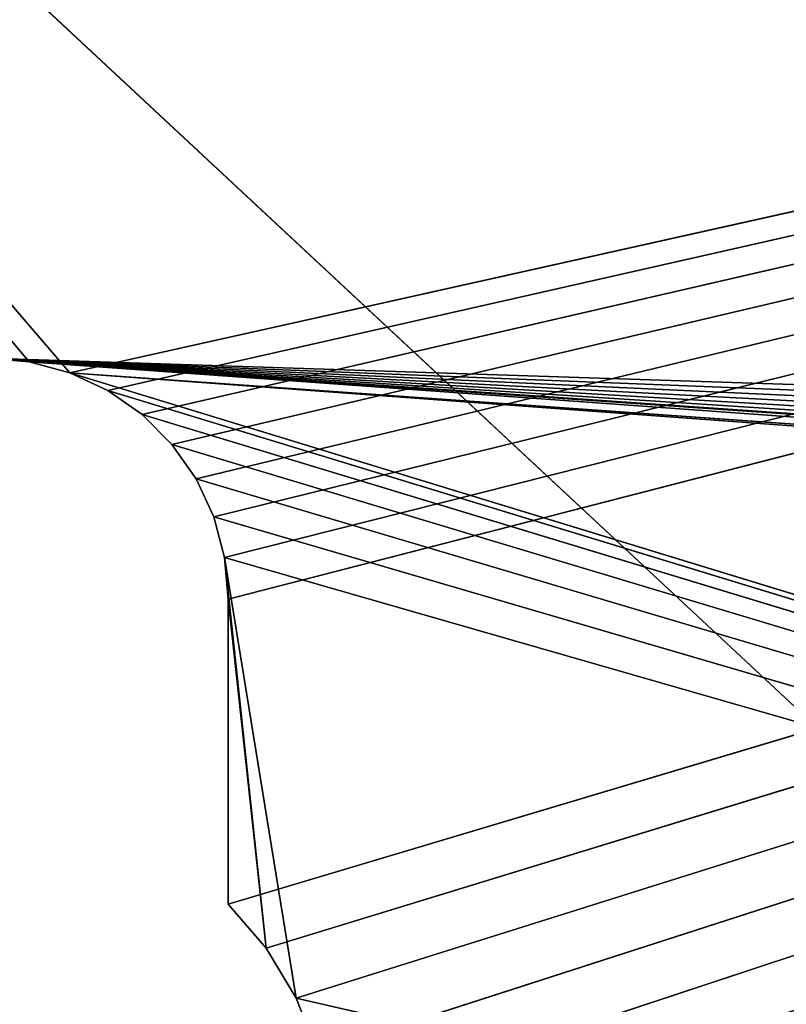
# Model space of a CAD drawing. Extents: x 0.1 to 13.5, y 0.1 to 13.1.
# Tile 29 of 205: x 2.3 to 3.5, y 9.5 to 10.9. Entities that reach past the tile are written whole.
import ezdxf

# ---------------------------------------------------------------- set-up
doc = ezdxf.new("R2010")
doc.units = 0
doc.header["$LTSCALE"] = 2.54
doc.layers.get('0').update_dxf_attribs({"color": 13, "linetype": 'CONTINUOUS'})

# ---------------------------------------------------------------- blocks, each defined once
blk = doc.blocks.new('UCHWYT_NA_PAPIER_TOALETOWY')
at = {"color": 0}
for p, q in [((0.2915, 12.8666, 19.801), (13.4915, 0.5666, 19.801)), ((0.2915, 12.8666, 19.801), (13.4915, 0.5666, 19.801)), ((2.4112, 10.3955, 6.801), (0.2915, 12.8666, 6.801)), ((2.4112, 10.3955, 6.801), (0.2915, 12.8666, 6.801)), ((2.3523, 10.4113, 6.801), (0.2915, 12.8666, 6.801)), ((2.3523, 10.4113, 6.801), (0.2915, 12.8666, 6.801)), ((13.4915, 12.8666, 6.801), (2.4112, 10.3955, 6.801)), ((13.4915, 12.8666, 6.801), (2.4112, 10.3955, 6.801)), ((2.4665, 10.3697, 6.801), (13.4915, 12.8666, 6.801)), ((2.4665, 10.3697, 6.801), (13.4915, 12.8666, 6.801)), ((2.5165, 10.3347, 6.801), (13.4915, 12.8666, 6.801)), ((2.5165, 10.3347, 6.801), (13.4915, 12.8666, 6.801)), ((2.5596, 10.2915, 6.801), (13.4915, 12.8666, 6.801)), ((2.5596, 10.2915, 6.801), (13.4915, 12.8666, 6.801)), ((2.5946, 10.2416, 6.801), (13.4915, 12.8666, 6.801)), ((2.5946, 10.2416, 6.801), (13.4915, 12.8666, 6.801)), ((2.6204, 10.1863, 6.801), (13.4915, 12.8666, 6.801)), ((2.6204, 10.1863, 6.801), (13.4915, 12.8666, 6.801)), ((13.4915, 12.8666, 6.801), (2.6362, 10.1273, 6.801)), ((13.4915, 12.8666, 6.801), (2.6362, 10.1273, 6.801)), ((2.6415, 9.6236, 6.801), (13.4915, 12.8666, 6.801)), ((2.6415, 9.6236, 6.801), (13.4915, 12.8666, 6.801)), ((2.6415, 10.0666, 6.801), (13.4915, 12.8666, 6.801)), ((2.6415, 10.0666, 6.801), (13.4915, 12.8666, 6.801)), ((2.6966, 9.5597, 6.801), (13.4915, 12.8666, 6.801)), ((2.6966, 9.5597, 6.801), (13.4915, 12.8666, 6.801)), ((13.4915, 12.8666, 6.801), (2.7401, 9.4874, 6.801)), ((13.4915, 12.8666, 6.801), (2.7401, 9.4874, 6.801)), ((2.7709, 9.4088, 6.801), (13.4915, 12.8666, 6.801)), ((2.7709, 9.4088, 6.801), (13.4915, 12.8666, 6.801)), ((2.7879, 9.3261, 6.801), (13.4915, 12.8666, 6.801)), ((2.7879, 9.3261, 6.801), (13.4915, 12.8666, 6.801)), ((2.3523, 10.4113, 6.801), (2.2915, 10.4166, 6.801)), ((11.2665, 9.7985, 6.901), (2.2915, 10.4166, 6.901)), ((2.2915, 10.4166, 6.901), (2.3523, 10.4113, 6.901)), ((11.2665, 9.7985, 6.901), (2.2915, 10.4166, 6.901)), ((11.2234, 9.8416, 6.901), (2.2915, 10.4166, 6.901)), ((11.1884, 9.8916, 6.901), (2.2915, 10.4166, 6.901)), ((11.2234, 9.8416, 6.901), (2.2915, 10.4166, 6.901)), ((11.1884, 9.8916, 6.901), (2.2915, 10.4166, 6.901)), ((11.1626, 9.9469, 6.901), (2.2915, 10.4166, 6.901)), ((11.1626, 9.9469, 6.901), (2.2915, 10.4166, 6.901)), ((11.1468, 10.0058, 6.901), (2.2915, 10.4166, 6.901)), ((11.1415, 10.0666, 6.901), (2.2915, 10.4166, 6.901)), ((11.1468, 10.0058, 6.901), (2.2915, 10.4166, 6.901)), ((11.1415, 10.0666, 6.901), (2.2915, 10.4166, 6.901)), ((11.1468, 10.1273, 6.901), (2.2915, 10.4166, 6.901)), ((11.1468, 10.1273, 6.901), (2.2915, 10.4166, 6.901)), ((2.3523, 10.4113, 6.901), (2.2915, 10.4166, 6.801)), ((2.3523, 10.4113, 6.801), (2.2915, 10.4166, 6.801)), ((2.3523, 10.4113, 6.901), (2.2915, 10.4166, 6.801)), ((2.2915, 10.4166, 6.901), (2.3523, 10.4113, 6.901)), ((2.4112, 10.3955, 6.801), (2.3523, 10.4113, 6.801)), ((11.3165, 9.7635, 6.901), (2.3523, 10.4113, 6.901)), ((2.3523, 10.4113, 6.901), (2.4112, 10.3955, 6.901)), ((11.3165, 9.7635, 6.901), (2.3523, 10.4113, 6.901)), ((11.2665, 9.7985, 6.901), (2.3523, 10.4113, 6.901)), ((11.2665, 9.7985, 6.901), (2.3523, 10.4113, 6.901)), ((2.4112, 10.3955, 6.901), (2.3523, 10.4113, 6.801)), ((2.4112, 10.3955, 6.801), (2.3523, 10.4113, 6.801)), ((2.4112, 10.3955, 6.901), (2.3523, 10.4113, 6.801)), ((2.3523, 10.4113, 6.901), (2.4112, 10.3955, 6.901)), ((2.3523, 10.4113, 6.901), (2.3523, 10.4113, 6.801)), ((2.3523, 10.4113, 6.901), (2.3523, 10.4113, 6.801)), ((2.4665, 10.3697, 6.801), (2.4112, 10.3955, 6.801)), ((2.4112, 10.3955, 6.901), (2.4665, 10.3697, 6.901)), ((13.2915, 7.0666, 6.901), (2.4112, 10.3955, 6.901)), ((11.3718, 9.7377, 6.901), (2.4112, 10.3955, 6.901)), ((13.2915, 7.0666, 6.901), (2.4112, 10.3955, 6.901)), ((11.3718, 9.7377, 6.901), (2.4112, 10.3955, 6.901)), ((11.3165, 9.7635, 6.901), (2.4112, 10.3955, 6.901)), ((11.3165, 9.7635, 6.901), (2.4112, 10.3955, 6.901)), ((2.4665, 10.3697, 6.901), (2.4112, 10.3955, 6.801)), ((2.4665, 10.3697, 6.801), (2.4112, 10.3955, 6.801)), ((2.4665, 10.3697, 6.901), (2.4112, 10.3955, 6.801)), ((2.4112, 10.3955, 6.901), (2.4665, 10.3697, 6.901)), ((2.4112, 10.3955, 6.901), (2.4112, 10.3955, 6.801)), ((2.4112, 10.3955, 6.901), (2.4112, 10.3955, 6.801)), ((2.5165, 10.3347, 6.801), (2.4665, 10.3697, 6.801)), ((2.4665, 10.3697, 6.901), (13.2915, 7.0666, 6.901)), ((2.4665, 10.3697, 6.901), (13.2915, 7.0666, 6.901)), ((2.4665, 10.3697, 6.901), (2.5165, 10.3347, 6.901)), ((2.5165, 10.3347, 6.901), (2.4665, 10.3697, 6.801)), ((2.5165, 10.3347, 6.801), (2.4665, 10.3697, 6.801)), ((2.5165, 10.3347, 6.901), (2.4665, 10.3697, 6.801)), ((2.4665, 10.3697, 6.901), (2.5165, 10.3347, 6.901)), ((2.4665, 10.3697, 6.901), (2.4665, 10.3697, 6.801)), ((2.4665, 10.3697, 6.901), (2.4665, 10.3697, 6.801)), ((2.5596, 10.2915, 6.801), (2.5165, 10.3347, 6.801)), ((2.5165, 10.3347, 6.901), (13.2915, 7.0666, 6.901)), ((2.5165, 10.3347, 6.901), (13.2915, 7.0666, 6.901)), ((2.5165, 10.3347, 6.901), (2.5596, 10.2915, 6.901)), ((2.5596, 10.2915, 6.901), (2.5165, 10.3347, 6.801)), ((2.5596, 10.2915, 6.801), (2.5165, 10.3347, 6.801)), ((2.5596, 10.2915, 6.901), (2.5165, 10.3347, 6.801)), ((2.5165, 10.3347, 6.901), (2.5596, 10.2915, 6.901)), ((2.5165, 10.3347, 6.901), (2.5165, 10.3347, 6.801)), ((2.5165, 10.3347, 6.901), (2.5165, 10.3347, 6.801)), ((2.5946, 10.2416, 6.801), (2.5596, 10.2915, 6.801)), ((2.5596, 10.2915, 6.901), (13.2915, 7.0666, 6.901)), ((2.5596, 10.2915, 6.901), (2.5946, 10.2416, 6.901)), ((2.5596, 10.2915, 6.901), (13.2915, 7.0666, 6.901)), ((2.5946, 10.2416, 6.901), (2.5596, 10.2915, 6.801)), ((2.5946, 10.2416, 6.801), (2.5596, 10.2915, 6.801)), ((2.5946, 10.2416, 6.901), (2.5596, 10.2915, 6.801)), ((2.5596, 10.2915, 6.901), (2.5946, 10.2416, 6.901)), ((2.5596, 10.2915, 6.901), (2.5596, 10.2915, 6.801)), ((2.5596, 10.2915, 6.901), (2.5596, 10.2915, 6.801)), ((2.6204, 10.1863, 6.801), (2.5946, 10.2416, 6.801)), ((2.5946, 10.2416, 6.901), (13.2915, 7.0666, 6.901)), ((2.5946, 10.2416, 6.901), (13.2915, 7.0666, 6.901)), ((2.5946, 10.2416, 6.901), (2.6204, 10.1863, 6.901)), ((2.6204, 10.1863, 6.901), (2.5946, 10.2416, 6.801)), ((2.6204, 10.1863, 6.801), (2.5946, 10.2416, 6.801)), ((2.6204, 10.1863, 6.901), (2.5946, 10.2416, 6.801)), ((2.5946, 10.2416, 6.901), (2.6204, 10.1863, 6.901)), ((2.5946, 10.2416, 6.901), (2.5946, 10.2416, 6.801)), ((2.5946, 10.2416, 6.901), (2.5946, 10.2416, 6.801)), ((2.6362, 10.1273, 6.801), (2.6204, 10.1863, 6.801)), ((2.6204, 10.1863, 6.901), (13.2915, 7.0666, 6.901)), ((2.6204, 10.1863, 6.901), (13.2915, 7.0666, 6.901)), ((2.6204, 10.1863, 6.901), (2.6362, 10.1273, 6.901)), ((2.6362, 10.1273, 6.901), (2.6204, 10.1863, 6.801)), ((2.6362, 10.1273, 6.801), (2.6204, 10.1863, 6.801)), ((2.6362, 10.1273, 6.901), (2.6204, 10.1863, 6.801)), ((2.6204, 10.1863, 6.901), (2.6362, 10.1273, 6.901)), ((2.6204, 10.1863, 6.901), (2.6204, 10.1863, 6.801)), ((2.6204, 10.1863, 6.901), (2.6204, 10.1863, 6.801)), ((2.6415, 10.0666, 6.801), (2.6362, 10.1273, 6.801)), ((2.6362, 10.1273, 6.901), (13.2915, 7.0666, 6.901)), ((2.6966, 9.5597, 6.901), (2.6362, 10.1273, 6.901)), ((2.6362, 10.1273, 6.901), (2.6415, 10.0666, 6.901)), ((2.6966, 9.5597, 6.901), (2.6362, 10.1273, 6.901)), ((2.7401, 9.4874, 6.901), (2.6362, 10.1273, 6.901)), ((2.7401, 9.4874, 6.901), (2.6362, 10.1273, 6.901)), ((2.6362, 10.1273, 6.901), (13.2915, 7.0666, 6.901)), ((2.6415, 10.0666, 6.901), (2.6362, 10.1273, 6.801)), ((2.6415, 10.0666, 6.801), (2.6362, 10.1273, 6.801)), ((2.6415, 10.0666, 6.901), (2.6362, 10.1273, 6.801)), ((2.6362, 10.1273, 6.901), (2.6415, 10.0666, 6.901)), ((2.6362, 10.1273, 6.901), (2.6362, 10.1273, 6.801)), ((2.6362, 10.1273, 6.901), (2.6362, 10.1273, 6.801)), ((2.6415, 9.6236, 6.801), (2.6415, 10.0666, 6.801)), ((2.6415, 10.0666, 6.901), (2.6415, 9.6236, 6.901)), ((2.6966, 9.5597, 6.901), (2.6415, 10.0666, 6.901)), ((2.6966, 9.5597, 6.901), (2.6415, 10.0666, 6.901)), ((2.6415, 10.0666, 6.801), (2.6415, 10.0666, 6.901)), ((2.6415, 10.0666, 6.901), (2.6415, 9.6236, 6.901)), ((2.6415, 10.0666, 6.901), (2.6415, 9.6236, 6.801)), ((2.6415, 10.0666, 6.901), (2.6415, 9.6236, 6.801)), ((2.6415, 10.0666, 6.801), (2.6415, 10.0666, 6.901)), ((2.6415, 9.6236, 6.801), (2.6415, 10.0666, 6.801)), ((2.6966, 9.5597, 6.801), (2.6415, 9.6236, 6.801)), ((2.6415, 9.6236, 6.901), (2.6966, 9.5597, 6.901)), ((2.6415, 9.6236, 6.801), (2.6415, 9.6236, 6.901)), ((2.6966, 9.5597, 6.901), (2.6415, 9.6236, 6.801)), ((2.6966, 9.5597, 6.801), (2.6415, 9.6236, 6.801)), ((2.6966, 9.5597, 6.901), (2.6415, 9.6236, 6.801)), ((2.6415, 9.6236, 6.901), (2.6966, 9.5597, 6.901)), ((2.6415, 9.6236, 6.801), (2.6415, 9.6236, 6.901)), ((2.7401, 9.4874, 6.801), (2.6966, 9.5597, 6.801)), ((2.6966, 9.5597, 6.901), (2.7401, 9.4874, 6.901)), ((2.7401, 9.4874, 6.901), (2.6966, 9.5597, 6.801)), ((2.7401, 9.4874, 6.801), (2.6966, 9.5597, 6.801)), ((2.7401, 9.4874, 6.901), (2.6966, 9.5597, 6.801)), ((2.6966, 9.5597, 6.901), (2.7401, 9.4874, 6.901)), ((2.6966, 9.5597, 6.901), (2.6966, 9.5597, 6.801)), ((2.6966, 9.5597, 6.901), (2.6966, 9.5597, 6.801)), ((2.7709, 9.4088, 6.801), (2.7401, 9.4874, 6.801)), ((2.7401, 9.4874, 6.901), (13.2915, 7.0666, 6.901)), ((2.7401, 9.4874, 6.901), (13.2915, 7.0666, 6.901)), ((2.7401, 9.4874, 6.901), (2.7709, 9.4088, 6.901)), ((2.7709, 9.4088, 6.901), (2.7401, 9.4874, 6.801)), ((2.7709, 9.4088, 6.801), (2.7401, 9.4874, 6.801)), ((2.7709, 9.4088, 6.901), (2.7401, 9.4874, 6.801)), ((2.7401, 9.4874, 6.901), (2.7709, 9.4088, 6.901)), ((2.7401, 9.4874, 6.901), (2.7401, 9.4874, 6.801)), ((2.7401, 9.4874, 6.901), (2.7401, 9.4874, 6.801))]:
    blk.add_line(p, q, dxfattribs=at)
mesh = blk.add_polyface(dxfattribs=at)
corners = [(13.4915, 12.8666, 19.801), (0.2915, 12.8666, 19.801), (13.4915, 0.5666, 19.801)]
mesh.append_faces([[corners[k] for k in face] for face in [(0, 1, 2)]], dxfattribs={"color": 0})
mesh = blk.add_polyface(dxfattribs=at)
corners = [(13.4915, 0.5666, 19.801), (0.2915, 12.8666, 19.801), (0.2915, 0.0666, 19.801)]
mesh.append_faces([[corners[k] for k in face] for face in [(0, 1, 2)]], dxfattribs={"color": 0})
mesh = blk.add_polyface(dxfattribs=at)
corners = [(13.4915, 12.8666, 19.701), (0.2915, 0.0666, 19.701), (0.2915, 12.8666, 19.701)]
mesh.append_faces([[corners[k] for k in face] for face in [(0, 1, 2)]], dxfattribs={"color": 0})
mesh = blk.add_polyface(dxfattribs=at)
corners = [(13.4915, 0.5666, 19.701), (0.2915, 0.0666, 19.701), (13.4915, 12.8666, 19.701)]
mesh.append_faces([[corners[k] for k in face] for face in [(0, 1, 2)]], dxfattribs={"color": 0})
mesh = blk.add_polyface(dxfattribs=at)
corners = [(13.4915, 12.8666, 6.801), (2.4112, 10.3955, 6.801), (0.2915, 12.8666, 6.801)]
mesh.append_faces([[corners[k] for k in face] for face in [(0, 1, 2)]], dxfattribs={"color": 0})
mesh = blk.add_polyface(dxfattribs=at)
corners = [(2.4112, 10.3955, 6.801), (2.3523, 10.4113, 6.801), (0.2915, 12.8666, 6.801)]
mesh.append_faces([[corners[k] for k in face] for face in [(0, 1, 2)]], dxfattribs={"color": 0})
mesh = blk.add_polyface(dxfattribs=at)
corners = [(2.3523, 10.4113, 6.801), (2.2915, 10.4166, 6.801), (0.2915, 12.8666, 6.801)]
mesh.append_faces([[corners[k] for k in face] for face in [(0, 1, 2)]], dxfattribs={"color": 0})
mesh = blk.add_polyface(dxfattribs=at)
corners = [(11.2234, 10.2915, 6.901), (0.2915, 12.8666, 6.901), (11.1884, 10.2416, 6.901)]
mesh.append_faces([[corners[k] for k in face] for face in [(0, 1, 2)]], dxfattribs={"color": 0})
mesh = blk.add_polyface(dxfattribs=at)
corners = [(11.2665, 10.3347, 6.901), (0.2915, 12.8666, 6.901), (11.2234, 10.2915, 6.901)]
mesh.append_faces([[corners[k] for k in face] for face in [(0, 1, 2)]], dxfattribs={"color": 0})
mesh = blk.add_polyface(dxfattribs=at)
corners = [(11.3165, 10.3697, 6.901), (0.2915, 12.8666, 6.901), (11.2665, 10.3347, 6.901)]
mesh.append_faces([[corners[k] for k in face] for face in [(0, 1, 2)]], dxfattribs={"color": 0})
mesh = blk.add_polyface(dxfattribs=at)
corners = [(13.4915, 12.8666, 6.901), (0.2915, 12.8666, 6.901), (11.3165, 10.3697, 6.901)]
mesh.append_faces([[corners[k] for k in face] for face in [(0, 1, 2)]], dxfattribs={"color": 0})
mesh = blk.add_polyface(dxfattribs=at)
corners = [(11.1468, 10.1273, 6.901), (0.2915, 12.8666, 6.901), (2.2915, 10.4166, 6.901)]
mesh.append_faces([[corners[k] for k in face] for face in [(0, 1, 2)]], dxfattribs={"color": 0})
mesh = blk.add_polyface(dxfattribs=at)
corners = [(11.1626, 10.1863, 6.901), (0.2915, 12.8666, 6.901), (11.1468, 10.1273, 6.901)]
mesh.append_faces([[corners[k] for k in face] for face in [(0, 1, 2)]], dxfattribs={"color": 0})
mesh = blk.add_polyface(dxfattribs=at)
corners = [(11.1884, 10.2416, 6.901), (0.2915, 12.8666, 6.901), (11.1626, 10.1863, 6.901)]
mesh.append_faces([[corners[k] for k in face] for face in [(0, 1, 2)]], dxfattribs={"color": 0})
mesh = blk.add_polyface(dxfattribs=at)
corners = [(13.4915, 12.8666, 6.801), (2.4665, 10.3697, 6.801), (2.4112, 10.3955, 6.801)]
mesh.append_faces([[corners[k] for k in face] for face in [(0, 1, 2)]], dxfattribs={"color": 0})
mesh = blk.add_polyface(dxfattribs=at)
corners = [(13.4915, 12.8666, 6.801), (2.4573, 8.7949, 6.801), (2.5343, 8.8295, 6.801)]
mesh.append_faces([[corners[k] for k in face] for face in [(0, 1, 2)]], dxfattribs={"color": 0})
mesh = blk.add_polyface(dxfattribs=at)
corners = [(13.4915, 12.8666, 6.801), (11.3718, 10.3955, 6.801), (2.4573, 8.7949, 6.801)]
mesh.append_faces([[corners[k] for k in face] for face in [(0, 1, 2)]], dxfattribs={"color": 0})
mesh = blk.add_polyface(dxfattribs=at)
corners = [(13.4915, 12.8666, 6.801), (2.5165, 10.3347, 6.801), (2.4665, 10.3697, 6.801)]
mesh.append_faces([[corners[k] for k in face] for face in [(0, 1, 2)]], dxfattribs={"color": 0})
mesh = blk.add_polyface(dxfattribs=at)
corners = [(13.4915, 12.8666, 6.801), (2.5596, 10.2915, 6.801), (2.5165, 10.3347, 6.801)]
mesh.append_faces([[corners[k] for k in face] for face in [(0, 1, 2)]], dxfattribs={"color": 0})
mesh = blk.add_polyface(dxfattribs=at)
corners = [(13.4915, 12.8666, 6.801), (2.5343, 8.8295, 6.801), (2.6044, 8.8765, 6.801)]
mesh.append_faces([[corners[k] for k in face] for face in [(0, 1, 2)]], dxfattribs={"color": 0})
mesh = blk.add_polyface(dxfattribs=at)
corners = [(13.4915, 12.8666, 6.801), (2.5946, 10.2416, 6.801), (2.5596, 10.2915, 6.801)]
mesh.append_faces([[corners[k] for k in face] for face in [(0, 1, 2)]], dxfattribs={"color": 0})
mesh = blk.add_polyface(dxfattribs=at)
corners = [(13.4915, 12.8666, 6.801), (2.6204, 10.1863, 6.801), (2.5946, 10.2416, 6.801)]
mesh.append_faces([[corners[k] for k in face] for face in [(0, 1, 2)]], dxfattribs={"color": 0})
mesh = blk.add_polyface(dxfattribs=at)
corners = [(13.4915, 12.8666, 6.801), (2.6044, 8.8765, 6.801), (2.6655, 8.9347, 6.801)]
mesh.append_faces([[corners[k] for k in face] for face in [(0, 1, 2)]], dxfattribs={"color": 0})
mesh = blk.add_polyface(dxfattribs=at)
corners = [(13.4915, 12.8666, 6.801), (2.6362, 10.1273, 6.801), (2.6204, 10.1863, 6.801)]
mesh.append_faces([[corners[k] for k in face] for face in [(0, 1, 2)]], dxfattribs={"color": 0})
mesh = blk.add_polyface(dxfattribs=at)
corners = [(13.4915, 12.8666, 6.801), (2.6415, 10.0666, 6.801), (2.6362, 10.1273, 6.801)]
mesh.append_faces([[corners[k] for k in face] for face in [(0, 1, 2)]], dxfattribs={"color": 0})
mesh = blk.add_polyface(dxfattribs=at)
corners = [(13.4915, 12.8666, 6.801), (2.6966, 9.5597, 6.801), (2.6415, 9.6236, 6.801)]
mesh.append_faces([[corners[k] for k in face] for face in [(0, 1, 2)]], dxfattribs={"color": 0})
mesh = blk.add_polyface(dxfattribs=at)
corners = [(13.4915, 12.8666, 6.801), (2.6415, 9.6236, 6.801), (2.6415, 10.0666, 6.801)]
mesh.append_faces([[corners[k] for k in face] for face in [(0, 1, 2)]], dxfattribs={"color": 0})
mesh = blk.add_polyface(dxfattribs=at)
corners = [(13.4915, 12.8666, 6.801), (2.6655, 8.9347, 6.801), (2.716, 9.0024, 6.801)]
mesh.append_faces([[corners[k] for k in face] for face in [(0, 1, 2)]], dxfattribs={"color": 0})
mesh = blk.add_polyface(dxfattribs=at)
corners = [(13.4915, 12.8666, 6.801), (2.7401, 9.4874, 6.801), (2.6966, 9.5597, 6.801)]
mesh.append_faces([[corners[k] for k in face] for face in [(0, 1, 2)]], dxfattribs={"color": 0})
mesh = blk.add_polyface(dxfattribs=at)
corners = [(13.4915, 12.8666, 6.801), (2.716, 9.0024, 6.801), (2.7544, 9.0775, 6.801)]
mesh.append_faces([[corners[k] for k in face] for face in [(0, 1, 2)]], dxfattribs={"color": 0})
mesh = blk.add_polyface(dxfattribs=at)
corners = [(13.4915, 12.8666, 6.801), (2.7709, 9.4088, 6.801), (2.7401, 9.4874, 6.801)]
mesh.append_faces([[corners[k] for k in face] for face in [(0, 1, 2)]], dxfattribs={"color": 0})
mesh = blk.add_polyface(dxfattribs=at)
corners = [(13.4915, 12.8666, 6.801), (2.7544, 9.0775, 6.801), (2.7796, 9.1581, 6.801)]
mesh.append_faces([[corners[k] for k in face] for face in [(0, 1, 2)]], dxfattribs={"color": 0})
mesh = blk.add_polyface(dxfattribs=at)
corners = [(13.4915, 12.8666, 6.801), (2.7879, 9.3261, 6.801), (2.7709, 9.4088, 6.801)]
mesh.append_faces([[corners[k] for k in face] for face in [(0, 1, 2)]], dxfattribs={"color": 0})
mesh = blk.add_polyface(dxfattribs=at)
corners = [(13.4915, 12.8666, 6.801), (2.7796, 9.1581, 6.801), (2.7909, 9.2417, 6.801)]
mesh.append_faces([[corners[k] for k in face] for face in [(0, 1, 2)]], dxfattribs={"color": 0})
mesh = blk.add_polyface(dxfattribs=at)
corners = [(13.4915, 12.8666, 6.801), (2.7909, 9.2417, 6.801), (2.7879, 9.3261, 6.801)]
mesh.append_faces([[corners[k] for k in face] for face in [(0, 1, 2)]], dxfattribs={"color": 0})
mesh = blk.add_polyface(dxfattribs=at)
corners = [(11.2665, 9.7985, 6.901), (2.2915, 10.4166, 6.901), (2.3523, 10.4113, 6.901)]
mesh.append_faces([[corners[k] for k in face] for face in [(0, 1, 2)]], dxfattribs={"color": 0})
mesh = blk.add_polyface(dxfattribs=at)
corners = [(11.2665, 9.7985, 6.901), (11.2234, 9.8416, 6.901), (2.2915, 10.4166, 6.901)]
mesh.append_faces([[corners[k] for k in face] for face in [(0, 1, 2)]], dxfattribs={"color": 0})
mesh = blk.add_polyface(dxfattribs=at)
corners = [(11.2234, 9.8416, 6.901), (11.1884, 9.8916, 6.901), (2.2915, 10.4166, 6.901)]
mesh.append_faces([[corners[k] for k in face] for face in [(0, 1, 2)]], dxfattribs={"color": 0})
mesh = blk.add_polyface(dxfattribs=at)
corners = [(11.1884, 9.8916, 6.901), (11.1626, 9.9469, 6.901), (2.2915, 10.4166, 6.901)]
mesh.append_faces([[corners[k] for k in face] for face in [(0, 1, 2)]], dxfattribs={"color": 0})
mesh = blk.add_polyface(dxfattribs=at)
corners = [(11.1626, 9.9469, 6.901), (11.1468, 10.0058, 6.901), (2.2915, 10.4166, 6.901)]
mesh.append_faces([[corners[k] for k in face] for face in [(0, 1, 2)]], dxfattribs={"color": 0})
mesh = blk.add_polyface(dxfattribs=at)
corners = [(11.1468, 10.0058, 6.901), (11.1415, 10.0666, 6.901), (2.2915, 10.4166, 6.901)]
mesh.append_faces([[corners[k] for k in face] for face in [(0, 1, 2)]], dxfattribs={"color": 0})
mesh = blk.add_polyface(dxfattribs=at)
corners = [(11.1468, 10.1273, 6.901), (2.2915, 10.4166, 6.901), (11.1415, 10.0666, 6.901)]
mesh.append_faces([[corners[k] for k in face] for face in [(0, 1, 2)]], dxfattribs={"color": 0})
mesh = blk.add_polyface(dxfattribs=at)
corners = [(2.3523, 10.4113, 6.901), (2.2915, 10.4166, 6.801), (2.3523, 10.4113, 6.801)]
mesh.append_faces([[corners[k] for k in face] for face in [(0, 1, 2)]], dxfattribs={"color": 0})
mesh = blk.add_polyface(dxfattribs=at)
corners = [(2.2915, 10.4166, 6.901), (2.2915, 10.4166, 6.801), (2.3523, 10.4113, 6.901)]
mesh.append_faces([[corners[k] for k in face] for face in [(0, 1, 2)]], dxfattribs={"color": 0})
mesh = blk.add_polyface(dxfattribs=at)
corners = [(11.3165, 9.7635, 6.901), (2.3523, 10.4113, 6.901), (2.4112, 10.3955, 6.901)]
mesh.append_faces([[corners[k] for k in face] for face in [(0, 1, 2)]], dxfattribs={"color": 0})
mesh = blk.add_polyface(dxfattribs=at)
corners = [(11.3165, 9.7635, 6.901), (11.2665, 9.7985, 6.901), (2.3523, 10.4113, 6.901)]
mesh.append_faces([[corners[k] for k in face] for face in [(0, 1, 2)]], dxfattribs={"color": 0})
mesh = blk.add_polyface(dxfattribs=at)
corners = [(2.4112, 10.3955, 6.901), (2.3523, 10.4113, 6.801), (2.4112, 10.3955, 6.801)]
mesh.append_faces([[corners[k] for k in face] for face in [(0, 1, 2)]], dxfattribs={"color": 0})
mesh = blk.add_polyface(dxfattribs=at)
corners = [(2.3523, 10.4113, 6.901), (2.3523, 10.4113, 6.801), (2.4112, 10.3955, 6.901)]
mesh.append_faces([[corners[k] for k in face] for face in [(0, 1, 2)]], dxfattribs={"color": 0})
mesh = blk.add_polyface(dxfattribs=at)
corners = [(13.2915, 7.0666, 6.901), (2.4112, 10.3955, 6.901), (2.4665, 10.3697, 6.901)]
mesh.append_faces([[corners[k] for k in face] for face in [(0, 1, 2)]], dxfattribs={"color": 0})
mesh = blk.add_polyface(dxfattribs=at)
corners = [(13.2915, 7.0666, 6.901), (11.3718, 9.7377, 6.901), (2.4112, 10.3955, 6.901)]
mesh.append_faces([[corners[k] for k in face] for face in [(0, 1, 2)]], dxfattribs={"color": 0})
mesh = blk.add_polyface(dxfattribs=at)
corners = [(11.3718, 9.7377, 6.901), (11.3165, 9.7635, 6.901), (2.4112, 10.3955, 6.901)]
mesh.append_faces([[corners[k] for k in face] for face in [(0, 1, 2)]], dxfattribs={"color": 0})
mesh = blk.add_polyface(dxfattribs=at)
corners = [(2.4665, 10.3697, 6.901), (2.4112, 10.3955, 6.801), (2.4665, 10.3697, 6.801)]
mesh.append_faces([[corners[k] for k in face] for face in [(0, 1, 2)]], dxfattribs={"color": 0})
mesh = blk.add_polyface(dxfattribs=at)
corners = [(2.4112, 10.3955, 6.901), (2.4112, 10.3955, 6.801), (2.4665, 10.3697, 6.901)]
mesh.append_faces([[corners[k] for k in face] for face in [(0, 1, 2)]], dxfattribs={"color": 0})
mesh = blk.add_polyface(dxfattribs=at)
corners = [(11.3718, 10.3955, 6.801), (11.3165, 10.3697, 6.801), (2.4573, 8.7949, 6.801)]
mesh.append_faces([[corners[k] for k in face] for face in [(0, 1, 2)]], dxfattribs={"color": 0})
mesh = blk.add_polyface(dxfattribs=at)
corners = [(11.3165, 10.3697, 6.801), (2.3756, 8.7737, 6.801), (2.4573, 8.7949, 6.801)]
mesh.append_faces([[corners[k] for k in face] for face in [(0, 1, 2)]], dxfattribs={"color": 0})
mesh = blk.add_polyface(dxfattribs=at)
corners = [(11.3165, 10.3697, 6.801), (11.2665, 10.3347, 6.801), (2.3756, 8.7737, 6.801)]
mesh.append_faces([[corners[k] for k in face] for face in [(0, 1, 2)]], dxfattribs={"color": 0})
mesh = blk.add_polyface(dxfattribs=at)
corners = [(13.2915, 7.0666, 6.901), (2.4665, 10.3697, 6.901), (2.5165, 10.3347, 6.901)]
mesh.append_faces([[corners[k] for k in face] for face in [(0, 1, 2)]], dxfattribs={"color": 0})
mesh = blk.add_polyface(dxfattribs=at)
corners = [(2.5165, 10.3347, 6.901), (2.4665, 10.3697, 6.801), (2.5165, 10.3347, 6.801)]
mesh.append_faces([[corners[k] for k in face] for face in [(0, 1, 2)]], dxfattribs={"color": 0})
mesh = blk.add_polyface(dxfattribs=at)
corners = [(2.4665, 10.3697, 6.901), (2.4665, 10.3697, 6.801), (2.5165, 10.3347, 6.901)]
mesh.append_faces([[corners[k] for k in face] for face in [(0, 1, 2)]], dxfattribs={"color": 0})
mesh = blk.add_polyface(dxfattribs=at)
corners = [(11.2665, 10.3347, 6.801), (11.2234, 10.2915, 6.801), (2.3756, 8.7737, 6.801)]
mesh.append_faces([[corners[k] for k in face] for face in [(0, 1, 2)]], dxfattribs={"color": 0})
mesh = blk.add_polyface(dxfattribs=at)
corners = [(13.2915, 7.0666, 6.901), (2.5165, 10.3347, 6.901), (2.5596, 10.2915, 6.901)]
mesh.append_faces([[corners[k] for k in face] for face in [(0, 1, 2)]], dxfattribs={"color": 0})
mesh = blk.add_polyface(dxfattribs=at)
corners = [(2.5165, 10.3347, 6.801), (2.5596, 10.2915, 6.801), (2.5596, 10.2915, 6.901)]
mesh.append_faces([[corners[k] for k in face] for face in [(0, 1, 2)]], dxfattribs={"color": 0})
mesh = blk.add_polyface(dxfattribs=at)
corners = [(2.5165, 10.3347, 6.801), (2.5596, 10.2915, 6.901), (2.5165, 10.3347, 6.901)]
mesh.append_faces([[corners[k] for k in face] for face in [(0, 1, 2)]], dxfattribs={"color": 0})
mesh = blk.add_polyface(dxfattribs=at)
corners = [(11.2234, 10.2915, 6.801), (11.1884, 10.2416, 6.801), (2.3756, 8.7737, 6.801)]
mesh.append_faces([[corners[k] for k in face] for face in [(0, 1, 2)]], dxfattribs={"color": 0})
mesh = blk.add_polyface(dxfattribs=at)
corners = [(13.2915, 7.0666, 6.901), (2.5596, 10.2915, 6.901), (2.5946, 10.2416, 6.901)]
mesh.append_faces([[corners[k] for k in face] for face in [(0, 1, 2)]], dxfattribs={"color": 0})
mesh = blk.add_polyface(dxfattribs=at)
corners = [(2.5596, 10.2915, 6.801), (2.5946, 10.2416, 6.801), (2.5946, 10.2416, 6.901)]
mesh.append_faces([[corners[k] for k in face] for face in [(0, 1, 2)]], dxfattribs={"color": 0})
mesh = blk.add_polyface(dxfattribs=at)
corners = [(2.5596, 10.2915, 6.801), (2.5946, 10.2416, 6.901), (2.5596, 10.2915, 6.901)]
mesh.append_faces([[corners[k] for k in face] for face in [(0, 1, 2)]], dxfattribs={"color": 0})
mesh = blk.add_polyface(dxfattribs=at)
corners = [(11.1884, 10.2416, 6.801), (11.1626, 10.1863, 6.801), (2.3756, 8.7737, 6.801)]
mesh.append_faces([[corners[k] for k in face] for face in [(0, 1, 2)]], dxfattribs={"color": 0})
mesh = blk.add_polyface(dxfattribs=at)
corners = [(13.2915, 7.0666, 6.901), (2.5946, 10.2416, 6.901), (2.6204, 10.1863, 6.901)]
mesh.append_faces([[corners[k] for k in face] for face in [(0, 1, 2)]], dxfattribs={"color": 0})
mesh = blk.add_polyface(dxfattribs=at)
corners = [(2.5946, 10.2416, 6.801), (2.6204, 10.1863, 6.801), (2.6204, 10.1863, 6.901)]
mesh.append_faces([[corners[k] for k in face] for face in [(0, 1, 2)]], dxfattribs={"color": 0})
mesh = blk.add_polyface(dxfattribs=at)
corners = [(2.5946, 10.2416, 6.801), (2.6204, 10.1863, 6.901), (2.5946, 10.2416, 6.901)]
mesh.append_faces([[corners[k] for k in face] for face in [(0, 1, 2)]], dxfattribs={"color": 0})
mesh = blk.add_polyface(dxfattribs=at)
corners = [(11.1626, 10.1863, 6.801), (11.1468, 10.1273, 6.801), (2.3756, 8.7737, 6.801)]
mesh.append_faces([[corners[k] for k in face] for face in [(0, 1, 2)]], dxfattribs={"color": 0})
mesh = blk.add_polyface(dxfattribs=at)
corners = [(13.2915, 7.0666, 6.901), (2.6204, 10.1863, 6.901), (2.6362, 10.1273, 6.901)]
mesh.append_faces([[corners[k] for k in face] for face in [(0, 1, 2)]], dxfattribs={"color": 0})
mesh = blk.add_polyface(dxfattribs=at)
corners = [(2.6204, 10.1863, 6.801), (2.6362, 10.1273, 6.801), (2.6362, 10.1273, 6.901)]
mesh.append_faces([[corners[k] for k in face] for face in [(0, 1, 2)]], dxfattribs={"color": 0})
mesh = blk.add_polyface(dxfattribs=at)
corners = [(2.6204, 10.1863, 6.801), (2.6362, 10.1273, 6.901), (2.6204, 10.1863, 6.901)]
mesh.append_faces([[corners[k] for k in face] for face in [(0, 1, 2)]], dxfattribs={"color": 0})
mesh = blk.add_polyface(dxfattribs=at)
corners = [(11.1468, 10.1273, 6.801), (11.1415, 10.0666, 6.801), (2.3756, 8.7737, 6.801)]
mesh.append_faces([[corners[k] for k in face] for face in [(0, 1, 2)]], dxfattribs={"color": 0})
mesh = blk.add_polyface(dxfattribs=at)
corners = [(2.6966, 9.5597, 6.901), (2.6362, 10.1273, 6.901), (2.6415, 10.0666, 6.901)]
mesh.append_faces([[corners[k] for k in face] for face in [(0, 1, 2)]], dxfattribs={"color": 0})
mesh = blk.add_polyface(dxfattribs=at)
corners = [(2.7401, 9.4874, 6.901), (2.6362, 10.1273, 6.901), (2.6966, 9.5597, 6.901)]
mesh.append_faces([[corners[k] for k in face] for face in [(0, 1, 2)]], dxfattribs={"color": 0})
mesh = blk.add_polyface(dxfattribs=at)
corners = [(13.2915, 7.0666, 6.901), (2.6362, 10.1273, 6.901), (2.7401, 9.4874, 6.901)]
mesh.append_faces([[corners[k] for k in face] for face in [(0, 1, 2)]], dxfattribs={"color": 0})
mesh = blk.add_polyface(dxfattribs=at)
corners = [(2.6362, 10.1273, 6.801), (2.6415, 10.0666, 6.801), (2.6415, 10.0666, 6.901)]
mesh.append_faces([[corners[k] for k in face] for face in [(0, 1, 2)]], dxfattribs={"color": 0})
mesh = blk.add_polyface(dxfattribs=at)
corners = [(2.6362, 10.1273, 6.801), (2.6415, 10.0666, 6.901), (2.6362, 10.1273, 6.901)]
mesh.append_faces([[corners[k] for k in face] for face in [(0, 1, 2)]], dxfattribs={"color": 0})
mesh = blk.add_polyface(dxfattribs=at)
corners = [(11.1468, 10.0058, 6.801), (2.3756, 8.7737, 6.801), (11.1415, 10.0666, 6.801)]
mesh.append_faces([[corners[k] for k in face] for face in [(0, 1, 2)]], dxfattribs={"color": 0})
mesh = blk.add_polyface(dxfattribs=at)
corners = [(2.6966, 9.5597, 6.901), (2.6415, 10.0666, 6.901), (2.6415, 9.6236, 6.901)]
mesh.append_faces([[corners[k] for k in face] for face in [(0, 1, 2)]], dxfattribs={"color": 0})
mesh = blk.add_polyface(dxfattribs=at)
corners = [(2.6415, 10.0666, 6.901), (2.6415, 9.6236, 6.801), (2.6415, 9.6236, 6.901)]
mesh.append_faces([[corners[k] for k in face] for face in [(0, 1, 2)]], dxfattribs={"color": 0})
mesh = blk.add_polyface(dxfattribs=at)
corners = [(2.6415, 10.0666, 6.801), (2.6415, 9.6236, 6.801), (2.6415, 10.0666, 6.901)]
mesh.append_faces([[corners[k] for k in face] for face in [(0, 1, 2)]], dxfattribs={"color": 0})
mesh = blk.add_polyface(dxfattribs=at)
corners = [(11.1626, 9.9469, 6.801), (2.3756, 8.7737, 6.801), (11.1468, 10.0058, 6.801)]
mesh.append_faces([[corners[k] for k in face] for face in [(0, 1, 2)]], dxfattribs={"color": 0})
mesh = blk.add_polyface(dxfattribs=at)
corners = [(11.1626, 9.9469, 6.801), (0.2915, 7.0666, 6.801), (2.3756, 8.7737, 6.801)]
mesh.append_faces([[corners[k] for k in face] for face in [(0, 1, 2)]], dxfattribs={"color": 0})
mesh = blk.add_polyface(dxfattribs=at)
corners = [(11.1884, 9.8916, 6.801), (0.2915, 7.0666, 6.801), (11.1626, 9.9469, 6.801)]
mesh.append_faces([[corners[k] for k in face] for face in [(0, 1, 2)]], dxfattribs={"color": 0})
mesh = blk.add_polyface(dxfattribs=at)
corners = [(11.2234, 9.8416, 6.801), (0.2915, 7.0666, 6.801), (11.1884, 9.8916, 6.801)]
mesh.append_faces([[corners[k] for k in face] for face in [(0, 1, 2)]], dxfattribs={"color": 0})
mesh = blk.add_polyface(dxfattribs=at)
corners = [(11.2665, 9.7985, 6.801), (0.2915, 7.0666, 6.801), (11.2234, 9.8416, 6.801)]
mesh.append_faces([[corners[k] for k in face] for face in [(0, 1, 2)]], dxfattribs={"color": 0})
mesh = blk.add_polyface(dxfattribs=at)
corners = [(13.2915, 7.0666, 6.801), (0.2915, 7.0666, 6.801), (11.2665, 9.7985, 6.801)]
mesh.append_faces([[corners[k] for k in face] for face in [(0, 1, 2)]], dxfattribs={"color": 0})
mesh = blk.add_polyface(dxfattribs=at)
corners = [(2.6415, 9.6236, 6.801), (2.6966, 9.5597, 6.801), (2.6966, 9.5597, 6.901)]
mesh.append_faces([[corners[k] for k in face] for face in [(0, 1, 2)]], dxfattribs={"color": 0})
mesh = blk.add_polyface(dxfattribs=at)
corners = [(2.6415, 9.6236, 6.801), (2.6966, 9.5597, 6.901), (2.6415, 9.6236, 6.901)]
mesh.append_faces([[corners[k] for k in face] for face in [(0, 1, 2)]], dxfattribs={"color": 0})
mesh = blk.add_polyface(dxfattribs=at)
corners = [(2.6966, 9.5597, 6.801), (2.7401, 9.4874, 6.801), (2.7401, 9.4874, 6.901)]
mesh.append_faces([[corners[k] for k in face] for face in [(0, 1, 2)]], dxfattribs={"color": 0})
mesh = blk.add_polyface(dxfattribs=at)
corners = [(2.6966, 9.5597, 6.801), (2.7401, 9.4874, 6.901), (2.6966, 9.5597, 6.901)]
mesh.append_faces([[corners[k] for k in face] for face in [(0, 1, 2)]], dxfattribs={"color": 0})
mesh = blk.add_polyface(dxfattribs=at)
corners = [(13.2915, 7.0666, 6.901), (2.7401, 9.4874, 6.901), (2.7709, 9.4088, 6.901)]
mesh.append_faces([[corners[k] for k in face] for face in [(0, 1, 2)]], dxfattribs={"color": 0})
mesh = blk.add_polyface(dxfattribs=at)
corners = [(2.7401, 9.4874, 6.801), (2.7709, 9.4088, 6.801), (2.7709, 9.4088, 6.901)]
mesh.append_faces([[corners[k] for k in face] for face in [(0, 1, 2)]], dxfattribs={"color": 0})
mesh = blk.add_polyface(dxfattribs=at)
corners = [(2.7401, 9.4874, 6.801), (2.7709, 9.4088, 6.901), (2.7401, 9.4874, 6.901)]
mesh.append_faces([[corners[k] for k in face] for face in [(0, 1, 2)]], dxfattribs={"color": 0})

msp = doc.modelspace()

# ---------------------------------------------------------------- block references
at = {"color": 0}
msp.add_blockref('UCHWYT_NA_PAPIER_TOALETOWY', (0, 0), dxfattribs=at)

doc.saveas('drawing.dxf')
